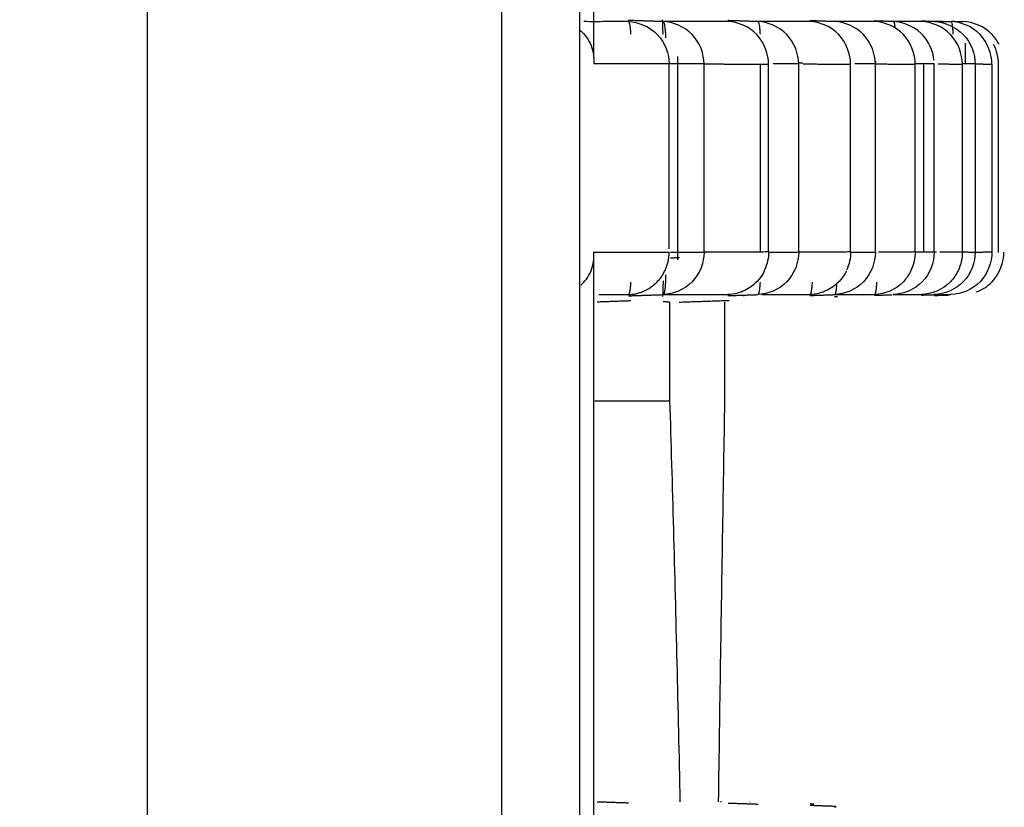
# Model space of a CAD drawing. Header units: millimetres. Extents: x 9946 to 11276, y -3292 to -1962.
# Tile 39 of 170: x 10632 to 10643, y -2119 to -2110. Entities that reach past the tile are written whole.
import ezdxf

# ---------------------------------------------------------------- set-up
doc = ezdxf.new("R2010")
doc.units = ezdxf.units.MM
doc.layers.add('ROXX NEO lite', color=7, linetype='Continuous', true_color=0x000000)
doc.dimstyles.get("Standard").update_dxf_attribs({"dimscale": 10, "dimtxt": 2.5, "dimasz": 3, "dimexe": 1, "dimexo": 0.5, "dimgap": 0.8, "dimtad": 1, "dimtoh": 1, "dimdec": 1, "dimzin": 1, "dimdsep": 46, "dimtxsty": 'Standard', "dimblk": 'OPEN90', "dimcen": 2.5, "dimadec": 1, "dimazin": 1, "dimtfac": 1, "dimtdec": 4, "dimtix": 1, "dimtofl": 0, "dimtmove": 1, "dimatfit": 3, "dimldrblk": 'OPEN90', "dimfxl": 1, "dimtolj": 1, "dimtzin": 1, "dimarcsym": 0})

# ---------------------------------------------------------------- blocks, each defined once
blk = doc.blocks.new('*D9')
at = {"layer": 'Defpoints', "color": 0}
for p in [(10643.324, -2035.438), (10514.824, -2111.147), (10643.324, -2111.147)]:
    blk.add_point(p, dxfattribs=at)
at = {"layer": 'ROXX NEO lite', "color": 0, "lineweight": -2}
for p, q in [((10514.824, -2105.146), (10514.824, -2032.437)), ((10643.324, -2105.146), (10643.324, -2032.437)), ((10520.825, -2035.438), (10637.323, -2035.438))]:
    blk.add_line(p, q, dxfattribs=at)
at = {"layer": 'ROXX NEO lite', "color": 0}
for points in [[(10520.825, -2034.438), (10520.825, -2036.438), (10514.824, -2035.438)], [(10637.323, -2036.438), (10637.323, -2034.438), (10643.324, -2035.438)]]:
    blk.add_solid(points, dxfattribs=at)
at = {"layer": 'ROXX NEO lite', "color": 0, "insert": (10579.074, -2028.537), "char_height": 9.0015, "attachment_point": 5}
blk.add_mtext('\\A1;128.5', dxfattribs=at)

msp = doc.modelspace()

# ---------------------------------------------------------------- linework, layer by layer
at = {"layer": 'ROXX NEO lite', "color": 18, "lineweight": -3, "true_color": 0x000000}
for points, degree in [([(10633.212, -2180.1), (10633.212, -2166.497), (10633.212, -2139.407), (10633.212, -2112.317), (10633.212, -2098.713)], 3), ([(10638.311, -2105.106), (10638.311, -2139.406), (10638.311, -2173.706)], 2), ([(10638.478, -2110.312), (10638.478, -2108.036), (10638.478, -2105.759)], 2), ([(10639.298, -2109.894), (10639.093, -2109.887), (10638.887, -2109.88)], 2), ([(10639.296, -2110.042), (10639.295, -2109.974), (10639.292, -2109.915), (10639.29, -2109.873)], 3), ([(10639.78, -2110.394), (10639.78, -2110.278), (10639.683, -2110.005), (10639.414, -2109.898), (10639.298, -2109.894)], 3), ([(10640.542, -2110.398), (10640.542, -2110.283), (10640.446, -2110.003), (10640.176, -2109.898), (10640.061, -2109.894)], 3), ([(10640.897, -2110.394), (10640.897, -2110.278), (10640.8, -2110.005), (10640.531, -2109.898), (10640.415, -2109.894)], 3), ([(10641.51, -2110.398), (10641.51, -2110.282), (10641.414, -2110.003), (10641.145, -2109.898), (10641.029, -2109.894)], 3), ([(10641.802, -2110.394), (10641.802, -2110.278), (10641.705, -2110.005), (10641.436, -2109.898), (10641.32, -2109.894)], 3), ([(10642.273, -2110.398), (10642.273, -2110.282), (10642.176, -2110.003), (10641.907, -2109.898), (10641.791, -2109.894)], 3), ([(10642.494, -2110.351), (10642.485, -2110.239), (10642.373, -2109.99), (10642.123, -2109.898), (10642.014, -2109.894)], 3), ([(10642.498, -2109.894), (10642.613, -2109.898), (10642.883, -2110.005), (10642.98, -2110.278), (10642.98, -2110.394)], 3), ([(10643.178, -2110.396), (10643.178, -2110.28), (10643.081, -2110.004), (10642.812, -2109.898), (10642.696, -2109.894)], 3), ([(10639.368, -2112.577), (10639.368, -2111.486), (10639.368, -2110.394)], 2), ([(10639.47, -2112.708), (10639.47, -2111.506), (10639.47, -2110.304)], 2), ([(10639.78, -2112.618), (10639.78, -2111.506), (10639.78, -2110.394)], 2), ([(10640.441, -2110.397), (10640.441, -2111.507), (10640.441, -2112.618)], 2), ([(10640.542, -2112.614), (10640.542, -2111.506), (10640.542, -2110.398)], 2), ([(10640.897, -2112.618), (10640.897, -2111.506), (10640.897, -2110.394)], 2), ([(10640.899, -2110.378), (10640.921, -2110.379), (10640.944, -2110.38)], 2), ([(10641.51, -2112.614), (10641.51, -2111.506), (10641.51, -2110.398)], 2), ([(10641.802, -2112.618), (10641.802, -2111.506), (10641.802, -2110.394)], 2), ([(10641.803, -2110.369), (10641.807, -2110.369), (10641.811, -2110.369)], 2), ([(10642.273, -2112.614), (10642.273, -2111.506), (10642.273, -2110.398)], 2), ([(10642.373, -2112.618), (10642.373, -2111.506), (10642.373, -2110.394)], 2), ([(10642.496, -2112.618), (10642.496, -2111.506), (10642.496, -2110.394)], 2), ([(10642.829, -2112.616), (10642.829, -2111.506), (10642.829, -2110.396)], 2), ([(10642.98, -2110.394), (10642.98, -2111.506), (10642.98, -2112.619)], 2), ([(10643.178, -2110.396), (10643.178, -2111.506), (10643.178, -2112.616)], 2), ([(10638.478, -2119.612), (10638.478, -2116.115), (10638.478, -2112.618)], 2), ([(10640.542, -2112.614), (10640.542, -2112.682), (10640.526, -2112.758), (10640.493, -2112.829)], 3), ([(10641.51, -2112.614), (10641.51, -2112.683), (10641.494, -2112.759), (10641.461, -2112.831)], 3), ([(10642.273, -2112.614), (10642.273, -2112.683), (10642.256, -2112.761), (10642.222, -2112.833)], 3), ([(10642.829, -2112.616), (10642.829, -2112.686), (10642.812, -2112.764), (10642.778, -2112.836)], 3), ([(10639.491, -2112.683), (10639.437, -2112.685), (10639.383, -2112.687)], 2), ([(10640.493, -2112.829), (10640.492, -2112.833), (10640.49, -2112.837), (10640.488, -2112.841)], 3), ([(10638.917, -2113.192), (10638.718, -2113.199), (10638.519, -2113.206)], 2), ([(10638.887, -2113.132), (10639.093, -2113.125), (10639.298, -2113.118)], 2), ([(10639.488, -2113.206), (10639.782, -2113.196), (10640.077, -2113.186)], 2), ([(10639.374, -2113.206), (10639.337, -2113.205), (10639.299, -2113.204)], 2), ([(10639.374, -2113.206), (10639.374, -2113.789), (10639.374, -2114.372)], 2), ([(10638.489, -2114.372), (10638.931, -2114.372), (10639.374, -2114.372)], 2), ([(10639.374, -2114.372), (10639.389, -2114.868), (10639.419, -2115.881), (10639.459, -2117.461), (10639.484, -2118.552), (10639.496, -2119.106)], 3), ([(10638.519, -2119.106), (10638.704, -2119.113), (10638.89, -2119.119)], 2)]:
    msp.add_open_spline(points, degree=degree, dxfattribs=at)
for points, knots in [([(10637.394, -2174.759), (10637.394, -2174.579), (10637.394, -2174.119), (10637.394, -2173.31), (10637.394, -2172.268), (10637.394, -2171.045), (10637.394, -2169.422), (10637.394, -2167.421), (10637.394, -2164.267), (10637.394, -2160.408), (10637.394, -2155.888), (10637.394, -2151.459), (10637.394, -2145.651), (10637.394, -2138.528), (10637.394, -2130.076), (10637.394, -2121.603), (10637.394, -2112.993), (10637.394, -2107.078), (10637.394, -2104.053)], [-70.706142, -70.706142, -70.706142, -70.706142, -70.15375, -69.601358, -68.496575, -67.391791, -66.287008, -64.077441, -61.867874, -57.44874, -53.029606, -48.610472, -44.191338, -35.35307, -26.514802, -17.676534, -8.838266, 0, 0, 0, 0]), ([(10638.887, -2109.894), (10638.799, -2109.894), (10638.624, -2109.894), (10638.452, -2109.895), (10638.362, -2109.894)], [0, 0, 0, 0, 3.634609, 6.999039, 6.999039, 6.999039, 6.999039]), ([(10638.887, -2109.894), (10639.002, -2109.898), (10639.27, -2110.002), (10639.367, -2110.279), (10639.368, -2110.394)], [-0.8116834, -0.8116834, -0.8116834, -0.8116834, -0.4032896, 0, 0, 0, 0]), ([(10640.061, -2109.894), (10639.981, -2109.894), (10639.819, -2109.894), (10639.564, -2109.894), (10639.388, -2109.894), (10639.298, -2109.894)], [-11.533009, -11.533009, -11.533009, -11.533009, -7.68867, -3.844336, 0, 0, 0, 0]), ([(10638.311, -2109.994), (10638.334, -2110.012), (10638.38, -2110.057), (10638.438, -2110.146), (10638.476, -2110.259), (10638.482, -2110.347), (10638.478, -2110.394)], [0.4348333, 0.4348333, 0.4348333, 0.4348333, 0.5505264, 0.688158, 0.8257896, 0.9634212, 0.9634212, 0.9634212, 0.9634212]), ([(10639.78, -2112.618), (10639.78, -2112.734), (10639.683, -2113.007), (10639.414, -2113.114), (10639.298, -2113.118)], [0, 0, 0, 0, 0.4056817, 0.8113864, 0.8113864, 0.8113864, 0.8113864]), ([(10640.897, -2112.618), (10640.897, -2112.734), (10640.8, -2113.007), (10640.531, -2113.114), (10640.415, -2113.118)], [0, 0, 0, 0, 0.4056948, 0.8114081, 0.8114081, 0.8114081, 0.8114081]), ([(10641.802, -2112.618), (10641.802, -2112.734), (10641.705, -2113.007), (10641.436, -2113.114), (10641.32, -2113.118)], [0, 0, 0, 0, 0.405706, 0.8114264, 0.8114264, 0.8114264, 0.8114264]), ([(10642.496, -2112.618), (10642.496, -2112.734), (10642.399, -2113.007), (10642.13, -2113.114), (10642.014, -2113.118)], [0, 0, 0, 0, 0.4057156, 0.8114415, 0.8114415, 0.8114415, 0.8114415]), ([(10642.524, -2112.618), (10642.519, -2112.618), (10642.51, -2112.618), (10642.501, -2112.618), (10642.496, -2112.618)], [0.64326219, 0.64326219, 0.64326219, 0.64326219, 0.65485147, 0.66711382, 0.66711382, 0.66711382, 0.66711382]), ([(10642.98, -2112.619), (10642.98, -2112.734), (10642.883, -2113.007), (10642.613, -2113.114), (10642.498, -2113.118)], [-0.8114535, -0.8114535, -0.8114535, -0.8114535, -0.4057299, 0, 0, 0, 0]), ([(10638.325, -2113.007), (10638.342, -2112.992), (10638.384, -2112.95), (10638.438, -2112.867), (10638.472, -2112.765), (10638.48, -2112.691), (10638.48, -2112.66)], [0.4586209, 0.4586209, 0.4586209, 0.4586209, 0.5505233, 0.6881542, 0.825785, 0.9219424, 0.9219424, 0.9219424, 0.9219424]), ([(10640.491, -2112.842), (10640.455, -2112.913), (10640.403, -2112.975), (10640.339, -2113.022), (10640.289, -2113.058), (10640.233, -2113.085), (10640.173, -2113.101), (10640.136, -2113.111), (10640.099, -2113.117), (10640.061, -2113.118)], [0.0000067, 0.0000067, 0.0000067, 0.0000067, 0.2398596, 0.2398596, 0.2398596, 0.4259752, 0.4259752, 0.4259752, 0.5396659, 0.5396659, 0.5396659, 0.5396659]), ([(10641.459, -2112.842), (10641.423, -2112.913), (10641.371, -2112.975), (10641.307, -2113.022), (10641.257, -2113.058), (10641.201, -2113.085), (10641.141, -2113.101), (10641.104, -2113.111), (10641.067, -2113.117), (10641.029, -2113.118)], [0.0000069, 0.0000069, 0.0000069, 0.0000069, 0.2398596, 0.2398596, 0.2398596, 0.4259752, 0.4259752, 0.4259752, 0.5396843, 0.5396843, 0.5396843, 0.5396843]), ([(10642.222, -2112.833), (10642.2, -2112.881), (10642.096, -2113.041), (10641.907, -2113.114), (10641.791, -2113.118)], [-0.5731863, -0.5731863, -0.5731863, -0.5731863, -0.4085114, 0, 0, 0, 0]), ([(10639.297, -2112.955), (10639.297, -2112.955), (10639.295, -2113.03), (10639.292, -2113.095), (10639.29, -2113.139)], [0.2649451, 0.2649451, 0.2649451, 0.2649451, 0.2684468, 0.5368937, 0.5368937, 0.5368937, 0.5368937]), ([(10638.537, -2113.118), (10638.558, -2113.118), (10638.669, -2113.118), (10638.789, -2113.118), (10638.887, -2113.118)], [6.457484, 6.457484, 6.457484, 6.457484, 7.269215, 10.903822, 10.903822, 10.903822, 10.903822]), ([(10639.298, -2113.118), (10639.388, -2113.118), (10639.564, -2113.118), (10639.819, -2113.118), (10639.981, -2113.118), (10640.061, -2113.118)], [-11.533252, -11.533252, -11.533252, -11.533252, -7.688722, -3.844199, 0, 0, 0, 0])]:
    msp.add_open_spline(points, degree=3, knots=knots, dxfattribs=at)
for points, weights in [([(10638.887, -2109.894), (10638.905, -2109.894), (10638.913, -2110.041)], [1, 0.923920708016, 1]), ([(10639.298, -2109.894), (10639.316, -2109.895), (10639.324, -2110.042)], [1, 0.924124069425, 1]), ([(10640.415, -2109.894), (10640.433, -2109.895), (10640.441, -2110.041)], [1, 0.924104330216, 1]), ([(10642.014, -2109.894), (10642.025, -2109.894), (10642.032, -2109.954)], [1, 0.952171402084, 0.964127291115]), ([(10639.324, -2110.042), (10639.325, -2110.062), (10639.326, -2110.085)], [1, 0.988549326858, 0.980567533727]), ([(10642.864, -2110.394), (10642.869, -2110.263), (10642.867, -2110.148)], [1, 0.950346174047, 0.965591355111]), ([(10639.368, -2110.394), (10638.946, -2110.394), (10638.478, -2110.394)], [1, 0.99999215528, 1]), ([(10639.78, -2110.394), (10639.752, -2110.394), (10639.368, -2110.394)], [1, 0.776581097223, 0.970039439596]), ([(10639.78, -2110.394), (10640.184, -2110.394), (10640.542, -2110.398)], [1, 0.999991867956, 1]), ([(10640.897, -2110.394), (10640.879, -2110.394), (10640.596, -2110.394)], [1, 0.813394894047, 0.912889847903]), ([(10640.95, -2110.394), (10641.249, -2110.394), (10641.51, -2110.398)], [0.999998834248, 0.999992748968, 1]), ([(10641.802, -2110.394), (10641.79, -2110.394), (10641.559, -2110.394)], [1, 0.83204558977, 0.892143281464]), ([(10641.802, -2110.394), (10642.059, -2110.394), (10642.273, -2110.398)], [1, 0.999992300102, 1]), ([(10642.496, -2110.394), (10642.488, -2110.394), (10642.273, -2110.394)], [1, 0.83656469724, 0.885648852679]), ([(10642.545, -2110.394), (10642.703, -2110.394), (10642.829, -2110.396)], [0.999998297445, 0.999993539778, 1]), ([(10642.98, -2110.394), (10642.976, -2110.394), (10642.829, -2110.394)], [1, 0.864653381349, 0.87276664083]), ([(10642.98, -2110.394), (10643.1, -2110.394), (10643.178, -2110.396)], [1, 0.99999262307, 1]), ([(10638.478, -2112.618), (10638.946, -2112.618), (10639.368, -2112.618)], [1, 0.999992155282, 1]), ([(10638.887, -2113.118), (10639.368, -2113.101), (10639.368, -2112.618)], [1, 0.719368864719, 1]), ([(10639.385, -2112.618), (10639.753, -2112.618), (10639.78, -2112.618)], [0.959932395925, 0.782574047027, 1]), ([(10640.542, -2112.614), (10640.184, -2112.618), (10639.78, -2112.618)], [1, 0.999991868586, 1]), ([(10640.542, -2112.618), (10640.877, -2112.618), (10640.897, -2112.618)], [0.937312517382, 0.793515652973, 1]), ([(10641.51, -2112.614), (10641.226, -2112.618), (10640.897, -2112.618)], [1, 0.999992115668, 1]), ([(10641.51, -2112.618), (10641.788, -2112.618), (10641.802, -2112.618)], [0.90830326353, 0.813378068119, 1]), ([(10642.273, -2112.614), (10642.075, -2112.618), (10641.839, -2112.618)], [1, 0.999992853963, 0.999998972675]), ([(10642.496, -2112.618), (10642.488, -2112.618), (10642.273, -2112.618)], [1, 0.836558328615, 0.885641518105]), ([(10642.829, -2112.616), (10642.71, -2112.618), (10642.561, -2112.618)], [1, 0.999993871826, 0.999997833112]), ([(10642.98, -2112.619), (10642.976, -2112.619), (10642.829, -2112.618)], [1, 0.864643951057, 0.872761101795]), ([(10643.178, -2112.616), (10643.1, -2112.619), (10642.98, -2112.619)], [1, 0.99999262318, 1]), ([(10639.324, -2112.971), (10639.318, -2113.08), (10639.306, -2113.109)], [1, 0.942315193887, 0.972645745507]), ([(10639.327, -2112.884), (10639.326, -2112.931), (10639.324, -2112.971)], [0.96903775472, 0.978326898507, 1]), ([(10640.441, -2112.971), (10640.433, -2113.117), (10640.415, -2113.118)], [1, 0.924347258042, 1]), ([(10638.913, -2112.972), (10638.905, -2113.118), (10638.887, -2113.118)], [1, 0.923901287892, 1]), ([(10641.055, -2112.972), (10641.047, -2113.118), (10641.029, -2113.118)], [1, 0.92375584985, 1]), ([(10641.345, -2112.987), (10641.337, -2113.117), (10641.32, -2113.118)], [0.991361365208, 0.928905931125, 1])]:
    msp.add_rational_spline(points, weights, degree=2, dxfattribs=at)
at = {"layer": 'ROXX NEO lite', "color": 18, "true_color": 0x000000}
for points, degree in [([(10640.415, -2109.894), (10640.238, -2109.888), (10640.061, -2109.882)], 2), ([(10640.415, -2109.894), (10640.238, -2109.888), (10640.061, -2109.882)], 2), ([(10641.32, -2109.894), (10641.175, -2109.889), (10641.029, -2109.884)], 2), ([(10641.32, -2109.894), (10641.175, -2109.889), (10641.029, -2109.884)], 2), ([(10642.014, -2109.894), (10641.903, -2109.89), (10641.791, -2109.886)], 2), ([(10642.014, -2109.894), (10641.903, -2109.89), (10641.791, -2109.886)], 2), ([(10642.498, -2109.894), (10642.422, -2109.891), (10642.347, -2109.889)], 2), ([(10642.498, -2109.894), (10642.422, -2109.891), (10642.347, -2109.889)], 2), ([(10642.829, -2110.396), (10642.829, -2110.28), (10642.732, -2110.004), (10642.463, -2109.898), (10642.347, -2109.894)], 3), ([(10642.829, -2110.396), (10642.829, -2110.28), (10642.732, -2110.004), (10642.463, -2109.898), (10642.347, -2109.894)], 3), ([(10642.498, -2109.887), (10642.597, -2109.891), (10642.696, -2109.894)], 2), ([(10642.498, -2109.887), (10642.597, -2109.891), (10642.696, -2109.894)], 2), ([(10642.696, -2109.889), (10642.767, -2109.892), (10642.838, -2109.894)], 2), ([(10642.696, -2109.889), (10642.767, -2109.892), (10642.838, -2109.894)], 2), ([(10643.255, -2110.394), (10643.255, -2110.321), (10643.235, -2110.238), (10643.197, -2110.163)], 3), ([(10643.255, -2110.394), (10643.255, -2110.321), (10643.235, -2110.238), (10643.197, -2110.163)], 3), ([(10643.255, -2112.619), (10643.255, -2111.506), (10643.255, -2110.394)], 2), ([(10643.255, -2112.619), (10643.255, -2111.506), (10643.255, -2110.394)], 2), ([(10643.178, -2112.616), (10643.178, -2112.732), (10643.081, -2113.009), (10642.812, -2113.114), (10642.696, -2113.118)], 3), ([(10643.178, -2112.616), (10643.178, -2112.732), (10643.081, -2113.009), (10642.812, -2113.114), (10642.696, -2113.118)], 3), ([(10640.061, -2113.13), (10640.238, -2113.124), (10640.415, -2113.118)], 2), ([(10640.061, -2113.13), (10640.238, -2113.124), (10640.415, -2113.118)], 2), ([(10640.25, -2113.138), (10640.25, -2113.135), (10640.25, -2113.133), (10640.25, -2113.13)], 3), ([(10640.25, -2113.138), (10640.25, -2113.135), (10640.25, -2113.133), (10640.25, -2113.13)], 3), ([(10641.029, -2113.128), (10641.175, -2113.123), (10641.32, -2113.118)], 2), ([(10641.029, -2113.128), (10641.175, -2113.123), (10641.32, -2113.118)], 2), ([(10641.321, -2113.142), (10641.337, -2113.142), (10641.354, -2113.141)], 2), ([(10641.321, -2113.142), (10641.337, -2113.142), (10641.354, -2113.141)], 2), ([(10641.791, -2113.126), (10641.895, -2113.122), (10641.999, -2113.119)], 2), ([(10641.791, -2113.126), (10641.895, -2113.122), (10641.999, -2113.119)], 2), ([(10642.347, -2113.123), (10642.422, -2113.121), (10642.498, -2113.118)], 2), ([(10642.347, -2113.123), (10642.422, -2113.121), (10642.498, -2113.118)], 2), ([(10642.696, -2113.118), (10642.597, -2113.122), (10642.498, -2113.125)], 2), ([(10642.696, -2113.118), (10642.597, -2113.122), (10642.498, -2113.125)], 2), ([(10642.498, -2113.128), (10642.586, -2113.125), (10642.673, -2113.122)], 2), ([(10642.498, -2113.128), (10642.586, -2113.125), (10642.673, -2113.122)], 2), ([(10642.674, -2113.124), (10642.586, -2113.127), (10642.498, -2113.13)], 2), ([(10642.674, -2113.124), (10642.586, -2113.127), (10642.498, -2113.13)], 2), ([(10640.026, -2114.372), (10640.026, -2113.789), (10640.026, -2113.206)], 2), ([(10640.026, -2114.372), (10640.026, -2113.789), (10640.026, -2113.206)], 2), ([(10639.952, -2119.106), (10639.959, -2118.552), (10639.976, -2117.461), (10640, -2115.881), (10640.018, -2114.868), (10640.026, -2114.372)], 3), ([(10639.952, -2119.106), (10639.959, -2118.552), (10639.976, -2117.461), (10640, -2115.881), (10640.018, -2114.868), (10640.026, -2114.372)], 3), ([(10639.985, -2119.106), (10639.98, -2119.106), (10639.975, -2119.106)], 2), ([(10639.985, -2119.106), (10639.98, -2119.106), (10639.975, -2119.106)], 2), ([(10640.417, -2119.138), (10640.24, -2119.132), (10640.063, -2119.126)], 2), ([(10640.417, -2119.138), (10640.24, -2119.132), (10640.063, -2119.126)], 2), ([(10640.321, -2119.106), (10640.323, -2119.106), (10640.325, -2119.106)], 2), ([(10640.321, -2119.106), (10640.323, -2119.106), (10640.325, -2119.106)], 2), ([(10641.076, -2119.135), (10641.054, -2119.134), (10641.031, -2119.133)], 2), ([(10641.076, -2119.135), (10641.054, -2119.134), (10641.031, -2119.133)], 2), ([(10641.031, -2119.148), (10641.182, -2119.153), (10641.333, -2119.159)], 2), ([(10641.031, -2119.148), (10641.182, -2119.153), (10641.333, -2119.159)], 2), ([(10641.339, -2119.171), (10641.33, -2119.17), (10641.321, -2119.17)], 2), ([(10641.339, -2119.171), (10641.33, -2119.17), (10641.321, -2119.17)], 2)]:
    msp.add_open_spline(points, degree=degree, dxfattribs=at)
for points, knots in [([(10641.029, -2109.894), (10640.966, -2109.894), (10640.836, -2109.894), (10640.631, -2109.894), (10640.488, -2109.894), (10640.415, -2109.894)], [-11.341993, -11.341993, -11.341993, -11.341993, -7.561325, -3.780664, 0, 0, 0, 0]), ([(10641.029, -2109.894), (10640.966, -2109.894), (10640.836, -2109.894), (10640.631, -2109.894), (10640.488, -2109.894), (10640.415, -2109.894)], [-11.341993, -11.341993, -11.341993, -11.341993, -7.561325, -3.780664, 0, 0, 0, 0]), ([(10641.791, -2109.894), (10641.744, -2109.894), (10641.645, -2109.894), (10641.488, -2109.894), (10641.377, -2109.894), (10641.32, -2109.894)], [-11.189493, -11.189493, -11.189493, -11.189493, -7.459659, -3.729831, 0, 0, 0, 0]), ([(10641.791, -2109.894), (10641.744, -2109.894), (10641.645, -2109.894), (10641.488, -2109.894), (10641.377, -2109.894), (10641.32, -2109.894)], [-11.189493, -11.189493, -11.189493, -11.189493, -7.459659, -3.729831, 0, 0, 0, 0]), ([(10642.347, -2109.894), (10642.315, -2109.894), (10642.247, -2109.894), (10642.136, -2109.894), (10642.056, -2109.894), (10642.014, -2109.894)], [-11.07373, -11.07373, -11.07373, -11.07373, -7.381958, -3.690192, 0, 0, 0, 0]), ([(10642.347, -2109.894), (10642.315, -2109.894), (10642.247, -2109.894), (10642.136, -2109.894), (10642.056, -2109.894), (10642.014, -2109.894)], [-11.07373, -11.07373, -11.07373, -11.07373, -7.381958, -3.690192, 0, 0, 0, 0]), ([(10643.262, -2110.163), (10643.241, -2110.121), (10643.137, -2109.97), (10642.954, -2109.898), (10642.838, -2109.894)], [0.2603546, 0.2603546, 0.2603546, 0.2603546, 0.4067907, 0.8135814, 0.8135814, 0.8135814, 0.8135814]), ([(10643.262, -2110.163), (10643.241, -2110.121), (10643.137, -2109.97), (10642.954, -2109.898), (10642.838, -2109.894)], [0.2603546, 0.2603546, 0.2603546, 0.2603546, 0.4067907, 0.8135814, 0.8135814, 0.8135814, 0.8135814]), ([(10642.993, -2113.086), (10643.062, -2113.061), (10643.244, -2112.949), (10643.32, -2112.733), (10643.32, -2112.617)], [0.1751233, 0.1751233, 0.1751233, 0.1751233, 0.406841, 0.8136819, 0.8136819, 0.8136819, 0.8136819]), ([(10642.993, -2113.086), (10643.062, -2113.061), (10643.244, -2112.949), (10643.32, -2112.733), (10643.32, -2112.617)], [0.1751233, 0.1751233, 0.1751233, 0.1751233, 0.406841, 0.8136819, 0.8136819, 0.8136819, 0.8136819]), ([(10642.778, -2112.836), (10642.755, -2112.883), (10642.651, -2113.04), (10642.463, -2113.114), (10642.347, -2113.118)], [-0.5691587, -0.5691587, -0.5691587, -0.5691587, -0.4070919, 0, 0, 0, 0]), ([(10642.778, -2112.836), (10642.755, -2112.883), (10642.651, -2113.04), (10642.463, -2113.114), (10642.347, -2113.118)], [-0.5691587, -0.5691587, -0.5691587, -0.5691587, -0.4070919, 0, 0, 0, 0]), ([(10640.463, -2113.118), (10640.52, -2113.118), (10640.646, -2113.118), (10640.836, -2113.118), (10640.966, -2113.118), (10641.029, -2113.118)], [-10.518145, -10.518145, -10.518145, -10.518145, -7.561152, -3.780335, 0, 0, 0, 0]), ([(10640.463, -2113.118), (10640.52, -2113.118), (10640.646, -2113.118), (10640.836, -2113.118), (10640.966, -2113.118), (10641.029, -2113.118)], [-10.518145, -10.518145, -10.518145, -10.518145, -7.561152, -3.780335, 0, 0, 0, 0]), ([(10641.32, -2113.118), (10641.377, -2113.118), (10641.488, -2113.118), (10641.645, -2113.118), (10641.744, -2113.118), (10641.791, -2113.118)], [-11.18921, -11.18921, -11.18921, -11.18921, -7.459255, -3.729306, 0, 0, 0, 0]), ([(10641.32, -2113.118), (10641.377, -2113.118), (10641.488, -2113.118), (10641.645, -2113.118), (10641.744, -2113.118), (10641.791, -2113.118)], [-11.18921, -11.18921, -11.18921, -11.18921, -7.459255, -3.729306, 0, 0, 0, 0]), ([(10642.014, -2113.118), (10642.056, -2113.118), (10642.136, -2113.118), (10642.247, -2113.118), (10642.315, -2113.118), (10642.347, -2113.118)], [-11.074764, -11.074764, -11.074764, -11.074764, -7.382906, -3.691054, 0, 0, 0, 0]), ([(10642.014, -2113.118), (10642.056, -2113.118), (10642.136, -2113.118), (10642.247, -2113.118), (10642.315, -2113.118), (10642.347, -2113.118)], [-11.074764, -11.074764, -11.074764, -11.074764, -7.382906, -3.691054, 0, 0, 0, 0])]:
    msp.add_open_spline(points, degree=3, knots=knots, dxfattribs=at)
for points, weights in [([(10642.722, -2110.041), (10642.714, -2109.895), (10642.696, -2109.894)], [1, 0.924107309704, 1]), ([(10642.722, -2110.041), (10642.714, -2109.895), (10642.696, -2109.894)], [1, 0.924107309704, 1]), ([(10641.817, -2112.971), (10641.809, -2113.118), (10641.791, -2113.118)], [1, 0.92371345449, 1]), ([(10641.817, -2112.971), (10641.809, -2113.118), (10641.791, -2113.118)], [1, 0.92371345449, 1])]:
    msp.add_rational_spline(points, weights, degree=2, dxfattribs=at)

# ---------------------------------------------------------------- dimensions: what is measured, and where the dimension line sits
at = {"layer": 'ROXX NEO lite', "color": 5, "true_color": 0x0000ff}
dim = msp.add_linear_dim(base=(10643.324, -2035.438), p1=(10514.824, -2111.147), p2=(10643.324, -2111.147), dimstyle='Standard', override={"dimscale": 3.0005, "dimtxt": 3, "dimasz": 2, "dimexe": 1, "dimexo": 2, "dimgap": 0.8, "dimtad": 1, "dimtih": 0, "dimtoh": 0, "dimdec": 1, "dimlfac": 1, "dimzin": 1, "dimtxsty": 'Standard', "dimsah": 0, "dimcen": 2.5, "dimadec": 1, "dimazin": 1, "dimtix": 0, "dimtmove": 0, "dimtzin": 1}, dxfattribs=at)
dim.commit()
dim.dimension.update_dxf_attribs({"geometry": '*D9', "text_midpoint": (10579.074, -2028.537)})

doc.saveas('drawing.dxf')
